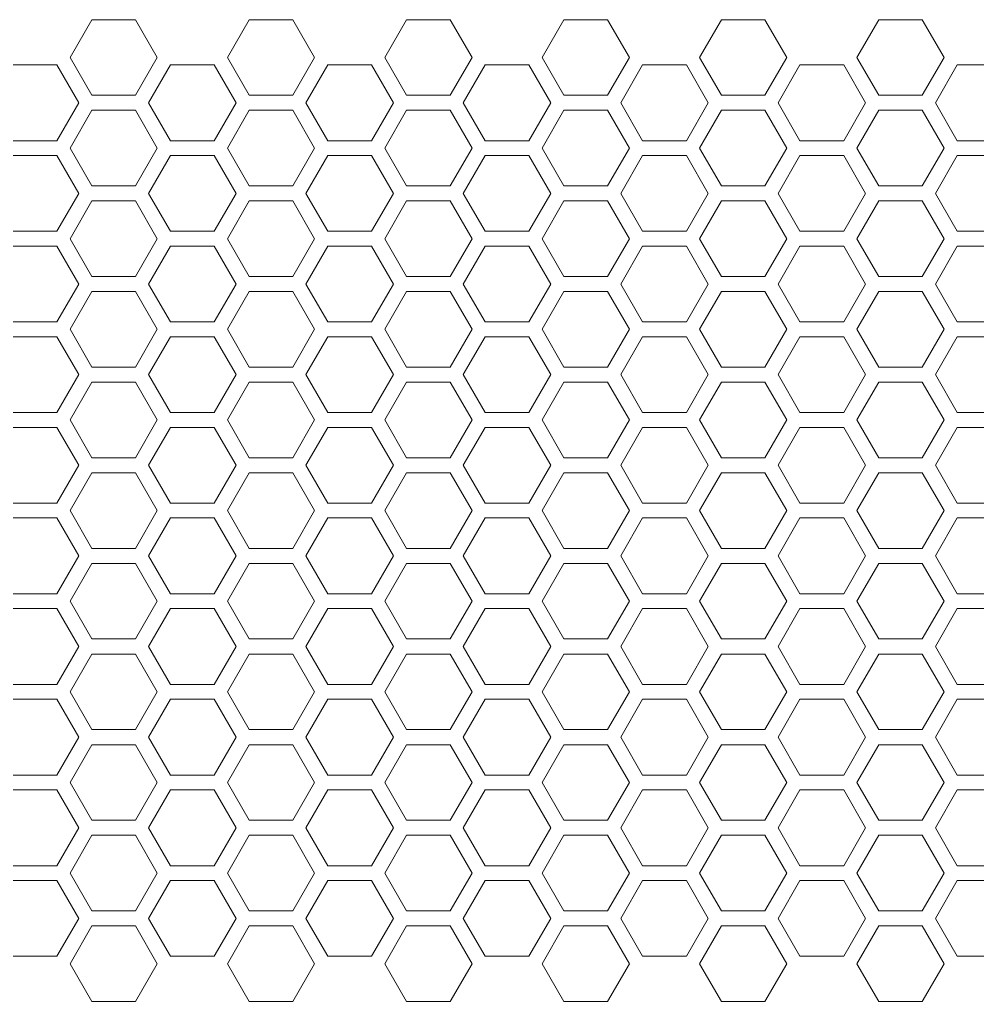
# Model space of a CAD drawing. Header units: millimetres. Extents: x 4621 to 5210, y 333 to 1535.
# Tile 17 of 26: x 4970 to 5046, y 416 to 494. Entities that reach past the tile are written whole.
import ezdxf

# ---------------------------------------------------------------- set-up
doc = ezdxf.new("R2010")
doc.units = ezdxf.units.MM
doc.header["$PDSIZE"] = -1
doc.dimstyles.new('ISO-25', dxfattribs={"dimtxt": 2.5, "dimasz": 2.5, "dimexe": 1.25, "dimexo": 0.625, "dimtad": 1, "dimtxsty": 'Standard', "dimcen": 2.5, "dimadec": 0, "dimazin": 0, "dimtfac": 1, "dimtmove": 0, "dimatfit": 3, "dimfxl": 0, "dimarcsym": 0})

# ---------------------------------------------------------------- blocks, each defined once
blk = doc.blocks.new('*D104')
at = {"color": 4, "lineweight": -2, "transparency": 16777216}
for p, q in [((4681.237, 438.002), (4681.237, 374.854)), ((5149.237, 438.002), (5149.237, 374.854)), ((4701.237, 379.854), (4883.57, 379.854)), ((5129.237, 379.854), (4946.904, 379.854))]:
    blk.add_line(p, q, dxfattribs=at)
at = {"color": 4, "transparency": 16777216}
for points in [[(4701.237, 383.188), (4701.237, 376.521), (4681.237, 379.854)], [(5129.237, 383.188), (5129.237, 376.521), (5149.237, 379.854)]]:
    blk.add_solid(points, dxfattribs=at)
at = {"layer": 'Defpoints', "color": 0, "transparency": 16777216}
for p in [(4681.237, 443.002), (5149.237, 443.002), (5149.237, 379.854)]:
    blk.add_point(p, dxfattribs=at)
at = {"color": 4, "transparency": 16777216, "insert": (4915.237, 379.854), "char_height": 20, "attachment_point": 5}
blk.add_mtext('468', dxfattribs=at)

msp = doc.modelspace()

# ---------------------------------------------------------------- linework, layer by layer
at = {"color": 0, "linetype": 'ByBlock', "lineweight": 5}
for p, q in [((4976.005, 494.202), (4974.273, 491.202)), ((4976.005, 494.202), (4974.273, 491.202)), ((4976.005, 494.202), (4974.273, 491.202)), ((4979.469, 494.202), (4976.005, 494.202)), ((4979.469, 494.202), (4976.005, 494.202)), ((4981.201, 491.202), (4979.469, 494.202)), ((4981.201, 491.202), (4979.469, 494.202)), ((4988.505, 494.202), (4986.773, 491.202)), ((4991.969, 494.202), (4988.505, 494.202)), ((4993.701, 491.202), (4991.969, 494.202)), ((5001.005, 494.202), (4999.273, 491.202)), ((5004.469, 494.202), (5001.005, 494.202)), ((5006.201, 491.202), (5004.469, 494.202)), ((5013.505, 494.202), (5011.773, 491.202)), ((5016.969, 494.202), (5013.505, 494.202)), ((5018.701, 491.202), (5016.969, 494.202)), ((5026.005, 494.202), (5024.273, 491.202)), ((5026.005, 494.202), (5024.273, 491.202)), ((5029.469, 494.202), (5026.005, 494.202)), ((5029.469, 494.202), (5026.005, 494.202)), ((5031.201, 491.202), (5029.469, 494.202)), ((5031.201, 491.202), (5029.469, 494.202)), ((5038.505, 494.202), (5036.773, 491.202)), ((5041.969, 494.202), (5038.505, 494.202)), ((5043.701, 491.202), (5041.969, 494.202)), ((4973.226, 490.614), (4969.748, 490.614)), ((4974.966, 487.602), (4973.226, 490.614)), ((4974.273, 491.202), (4976.005, 488.202)), ((4974.273, 491.202), (4976.005, 488.202)), ((4979.469, 488.202), (4981.201, 491.202)), ((4979.469, 488.202), (4981.201, 491.202)), ((4982.248, 490.614), (4980.508, 487.602)), ((4985.726, 490.614), (4982.248, 490.614)), ((4987.466, 487.602), (4985.726, 490.614)), ((4986.773, 491.202), (4988.505, 488.202)), ((4991.969, 488.202), (4993.701, 491.202)), ((4994.748, 490.614), (4993.008, 487.602)), ((4998.226, 490.614), (4994.748, 490.614)), ((4999.966, 487.602), (4998.226, 490.614)), ((4999.273, 491.202), (5001.005, 488.202)), ((5004.469, 488.202), (5006.201, 491.202)), ((5007.248, 490.614), (5005.508, 487.602)), ((5010.726, 490.614), (5007.248, 490.614)), ((5012.466, 487.602), (5010.726, 490.614)), ((5011.773, 491.202), (5013.505, 488.202)), ((5016.969, 488.202), (5018.701, 491.202)), ((5019.748, 490.614), (5018.008, 487.602)), ((5023.226, 490.614), (5019.748, 490.614)), ((5024.966, 487.602), (5023.226, 490.614)), ((5024.273, 491.202), (5026.005, 488.202)), ((5024.273, 491.202), (5026.005, 488.202)), ((5029.469, 488.202), (5031.201, 491.202)), ((5029.469, 488.202), (5031.201, 491.202)), ((5032.248, 490.614), (5030.508, 487.602)), ((5035.726, 490.614), (5032.248, 490.614)), ((5037.466, 487.602), (5035.726, 490.614)), ((5036.773, 491.202), (5038.505, 488.202)), ((5041.969, 488.202), (5043.701, 491.202)), ((5044.748, 490.614), (5043.008, 487.602)), ((5048.226, 490.614), (5044.748, 490.614)), ((4976.005, 488.202), (4979.469, 488.202)), ((4976.005, 488.202), (4979.469, 488.202)), ((4988.505, 488.202), (4991.969, 488.202)), ((5001.005, 488.202), (5004.469, 488.202)), ((5013.505, 488.202), (5016.969, 488.202)), ((5026.005, 488.202), (5029.469, 488.202)), ((5026.005, 488.202), (5029.469, 488.202)), ((5038.505, 488.202), (5041.969, 488.202)), ((4973.226, 484.589), (4974.966, 487.602)), ((4980.508, 487.602), (4982.248, 484.589)), ((4985.726, 484.589), (4987.466, 487.602)), ((4993.008, 487.602), (4994.748, 484.589)), ((4998.226, 484.589), (4999.966, 487.602)), ((5005.508, 487.602), (5007.248, 484.589)), ((5010.726, 484.589), (5012.466, 487.602)), ((5018.008, 487.602), (5019.748, 484.589)), ((5023.226, 484.589), (5024.966, 487.602)), ((5030.508, 487.602), (5032.248, 484.589)), ((5035.726, 484.589), (5037.466, 487.602)), ((5043.008, 487.602), (5044.748, 484.589)), ((4976.005, 487.002), (4974.273, 484.002)), ((4976.005, 487.002), (4974.273, 484.002)), ((4979.469, 487.002), (4976.005, 487.002)), ((4979.469, 487.002), (4976.005, 487.002)), ((4981.201, 484.002), (4979.469, 487.002)), ((4981.201, 484.002), (4979.469, 487.002)), ((4988.505, 487.002), (4986.773, 484.002)), ((4991.969, 487.002), (4988.505, 487.002)), ((4993.701, 484.002), (4991.969, 487.002)), ((5001.005, 487.002), (4999.273, 484.002)), ((5004.469, 487.002), (5001.005, 487.002)), ((5006.201, 484.002), (5004.469, 487.002)), ((5013.505, 487.002), (5011.773, 484.002)), ((5016.969, 487.002), (5013.505, 487.002)), ((5018.701, 484.002), (5016.969, 487.002)), ((5026.005, 487.002), (5024.273, 484.002)), ((5026.005, 487.002), (5024.273, 484.002)), ((5029.469, 487.002), (5026.005, 487.002)), ((5029.469, 487.002), (5026.005, 487.002)), ((5031.201, 484.002), (5029.469, 487.002)), ((5031.201, 484.002), (5029.469, 487.002)), ((5038.505, 487.002), (5036.773, 484.002)), ((5041.969, 487.002), (5038.505, 487.002)), ((5043.701, 484.002), (5041.969, 487.002)), ((4969.748, 484.589), (4973.226, 484.589)), ((4982.248, 484.589), (4985.726, 484.589)), ((4994.748, 484.589), (4998.226, 484.589)), ((5007.248, 484.589), (5010.726, 484.589)), ((5019.748, 484.589), (5023.226, 484.589)), ((5032.248, 484.589), (5035.726, 484.589)), ((5044.748, 484.589), (5048.226, 484.589)), ((4974.273, 484.002), (4976.005, 481.002)), ((4974.273, 484.002), (4976.005, 481.002)), ((4979.469, 481.002), (4981.201, 484.002)), ((4979.469, 481.002), (4981.201, 484.002)), ((4986.773, 484.002), (4988.505, 481.002)), ((4991.969, 481.002), (4993.701, 484.002)), ((4999.273, 484.002), (5001.005, 481.002)), ((5004.469, 481.002), (5006.201, 484.002)), ((5011.773, 484.002), (5013.505, 481.002)), ((5016.969, 481.002), (5018.701, 484.002)), ((5024.273, 484.002), (5026.005, 481.002)), ((5024.273, 484.002), (5026.005, 481.002)), ((5029.469, 481.002), (5031.201, 484.002)), ((5029.469, 481.002), (5031.201, 484.002)), ((5036.773, 484.002), (5038.505, 481.002)), ((5041.969, 481.002), (5043.701, 484.002)), ((4973.226, 483.414), (4969.748, 483.414)), ((4974.966, 480.402), (4973.226, 483.414)), ((4982.248, 483.414), (4980.508, 480.402)), ((4985.726, 483.414), (4982.248, 483.414)), ((4987.466, 480.402), (4985.726, 483.414)), ((4994.748, 483.414), (4993.008, 480.402)), ((4998.226, 483.414), (4994.748, 483.414)), ((4999.966, 480.402), (4998.226, 483.414)), ((5007.248, 483.414), (5005.508, 480.402)), ((5010.726, 483.414), (5007.248, 483.414)), ((5012.466, 480.402), (5010.726, 483.414)), ((5019.748, 483.414), (5018.008, 480.402)), ((5023.226, 483.414), (5019.748, 483.414)), ((5024.966, 480.402), (5023.226, 483.414)), ((5032.248, 483.414), (5030.508, 480.402)), ((5035.726, 483.414), (5032.248, 483.414)), ((5037.466, 480.402), (5035.726, 483.414)), ((5044.748, 483.414), (5043.008, 480.402)), ((5048.226, 483.414), (5044.748, 483.414)), ((4973.226, 477.389), (4974.966, 480.402)), ((4976.005, 481.002), (4979.469, 481.002)), ((4976.005, 481.002), (4979.469, 481.002)), ((4980.508, 480.402), (4982.248, 477.389)), ((4985.726, 477.389), (4987.466, 480.402)), ((4988.505, 481.002), (4991.969, 481.002)), ((4993.008, 480.402), (4994.748, 477.389)), ((4998.226, 477.389), (4999.966, 480.402)), ((5001.005, 481.002), (5004.469, 481.002)), ((5005.508, 480.402), (5007.248, 477.389)), ((5010.726, 477.389), (5012.466, 480.402)), ((5013.505, 481.002), (5016.969, 481.002)), ((5018.008, 480.402), (5019.748, 477.389)), ((5023.226, 477.389), (5024.966, 480.402)), ((5026.005, 481.002), (5029.469, 481.002)), ((5026.005, 481.002), (5029.469, 481.002)), ((5030.508, 480.402), (5032.248, 477.389)), ((5035.726, 477.389), (5037.466, 480.402)), ((5038.505, 481.002), (5041.969, 481.002)), ((5043.008, 480.402), (5044.748, 477.389)), ((4976.005, 479.802), (4974.273, 476.802)), ((4976.005, 479.802), (4974.273, 476.802)), ((4979.469, 479.802), (4976.005, 479.802)), ((4979.469, 479.802), (4976.005, 479.802)), ((4981.201, 476.802), (4979.469, 479.802)), ((4981.201, 476.802), (4979.469, 479.802)), ((4988.505, 479.802), (4986.773, 476.802)), ((4991.969, 479.802), (4988.505, 479.802)), ((4993.701, 476.802), (4991.969, 479.802)), ((5001.005, 479.802), (4999.273, 476.802)), ((5004.469, 479.802), (5001.005, 479.802)), ((5006.201, 476.802), (5004.469, 479.802)), ((5013.505, 479.802), (5011.773, 476.802)), ((5016.969, 479.802), (5013.505, 479.802)), ((5018.701, 476.802), (5016.969, 479.802)), ((5026.005, 479.802), (5024.273, 476.802)), ((5026.005, 479.802), (5024.273, 476.802)), ((5029.469, 479.802), (5026.005, 479.802)), ((5029.469, 479.802), (5026.005, 479.802)), ((5031.201, 476.802), (5029.469, 479.802)), ((5031.201, 476.802), (5029.469, 479.802)), ((5038.505, 479.802), (5036.773, 476.802)), ((5041.969, 479.802), (5038.505, 479.802)), ((5043.701, 476.802), (5041.969, 479.802)), ((4969.748, 477.389), (4973.226, 477.389)), ((4982.248, 477.389), (4985.726, 477.389)), ((4994.748, 477.389), (4998.226, 477.389)), ((5007.248, 477.389), (5010.726, 477.389)), ((5019.748, 477.389), (5023.226, 477.389)), ((5032.248, 477.389), (5035.726, 477.389)), ((5044.748, 477.389), (5048.226, 477.389)), ((4974.273, 476.802), (4976.005, 473.802)), ((4974.273, 476.802), (4976.005, 473.802)), ((4979.469, 473.802), (4981.201, 476.802)), ((4979.469, 473.802), (4981.201, 476.802)), ((4986.773, 476.802), (4988.505, 473.802)), ((4991.969, 473.802), (4993.701, 476.802)), ((4999.273, 476.802), (5001.005, 473.802)), ((5004.469, 473.802), (5006.201, 476.802)), ((5011.773, 476.802), (5013.505, 473.802)), ((5016.969, 473.802), (5018.701, 476.802)), ((5024.273, 476.802), (5026.005, 473.802)), ((5024.273, 476.802), (5026.005, 473.802)), ((5029.469, 473.802), (5031.201, 476.802)), ((5029.469, 473.802), (5031.201, 476.802)), ((5036.773, 476.802), (5038.505, 473.802)), ((5041.969, 473.802), (5043.701, 476.802)), ((4973.226, 476.214), (4969.748, 476.214)), ((4974.966, 473.202), (4973.226, 476.214)), ((4982.248, 476.214), (4980.508, 473.202)), ((4985.726, 476.214), (4982.248, 476.214)), ((4987.466, 473.202), (4985.726, 476.214)), ((4994.748, 476.214), (4993.008, 473.202)), ((4998.226, 476.214), (4994.748, 476.214)), ((4999.966, 473.202), (4998.226, 476.214)), ((5007.248, 476.214), (5005.508, 473.202)), ((5010.726, 476.214), (5007.248, 476.214)), ((5012.466, 473.202), (5010.726, 476.214)), ((5019.748, 476.214), (5018.008, 473.202)), ((5023.226, 476.214), (5019.748, 476.214)), ((5024.966, 473.202), (5023.226, 476.214)), ((5032.248, 476.214), (5030.508, 473.202)), ((5035.726, 476.214), (5032.248, 476.214)), ((5037.466, 473.202), (5035.726, 476.214)), ((5044.748, 476.214), (5043.008, 473.202)), ((5048.226, 476.214), (5044.748, 476.214)), ((4976.005, 473.802), (4979.469, 473.802)), ((4976.005, 473.802), (4979.469, 473.802)), ((4988.505, 473.802), (4991.969, 473.802)), ((5001.005, 473.802), (5004.469, 473.802)), ((5013.505, 473.802), (5016.969, 473.802)), ((5026.005, 473.802), (5029.469, 473.802)), ((5026.005, 473.802), (5029.469, 473.802)), ((5038.505, 473.802), (5041.969, 473.802)), ((4973.226, 470.189), (4974.966, 473.202)), ((4976.005, 472.602), (4974.273, 469.602)), ((4976.005, 472.602), (4974.273, 469.602)), ((4979.469, 472.602), (4976.005, 472.602)), ((4979.469, 472.602), (4976.005, 472.602)), ((4981.201, 469.602), (4979.469, 472.602)), ((4981.201, 469.602), (4979.469, 472.602)), ((4980.508, 473.202), (4982.248, 470.189)), ((4985.726, 470.189), (4987.466, 473.202)), ((4988.505, 472.602), (4986.773, 469.602)), ((4991.969, 472.602), (4988.505, 472.602)), ((4993.701, 469.602), (4991.969, 472.602)), ((4993.008, 473.202), (4994.748, 470.189)), ((4998.226, 470.189), (4999.966, 473.202)), ((5001.005, 472.602), (4999.273, 469.602)), ((5004.469, 472.602), (5001.005, 472.602)), ((5006.201, 469.602), (5004.469, 472.602)), ((5005.508, 473.202), (5007.248, 470.189)), ((5010.726, 470.189), (5012.466, 473.202)), ((5013.505, 472.602), (5011.773, 469.602)), ((5016.969, 472.602), (5013.505, 472.602)), ((5018.701, 469.602), (5016.969, 472.602)), ((5018.008, 473.202), (5019.748, 470.189)), ((5023.226, 470.189), (5024.966, 473.202)), ((5026.005, 472.602), (5024.273, 469.602)), ((5026.005, 472.602), (5024.273, 469.602)), ((5029.469, 472.602), (5026.005, 472.602)), ((5029.469, 472.602), (5026.005, 472.602)), ((5031.201, 469.602), (5029.469, 472.602)), ((5031.201, 469.602), (5029.469, 472.602)), ((5030.508, 473.202), (5032.248, 470.189)), ((5035.726, 470.189), (5037.466, 473.202)), ((5038.505, 472.602), (5036.773, 469.602)), ((5041.969, 472.602), (5038.505, 472.602)), ((5043.701, 469.602), (5041.969, 472.602)), ((5043.008, 473.202), (5044.748, 470.189)), ((4969.748, 470.189), (4973.226, 470.189)), ((4982.248, 470.189), (4985.726, 470.189)), ((4994.748, 470.189), (4998.226, 470.189)), ((5007.248, 470.189), (5010.726, 470.189)), ((5019.748, 470.189), (5023.226, 470.189)), ((5032.248, 470.189), (5035.726, 470.189)), ((5044.748, 470.189), (5048.226, 470.189)), ((4974.273, 469.602), (4976.005, 466.602)), ((4974.273, 469.602), (4976.005, 466.602)), ((4979.469, 466.602), (4981.201, 469.602)), ((4979.469, 466.602), (4981.201, 469.602)), ((4986.773, 469.602), (4988.505, 466.602)), ((4991.969, 466.602), (4993.701, 469.602)), ((4999.273, 469.602), (5001.005, 466.602)), ((5004.469, 466.602), (5006.201, 469.602)), ((5011.773, 469.602), (5013.505, 466.602)), ((5016.969, 466.602), (5018.701, 469.602)), ((5024.273, 469.602), (5026.005, 466.602)), ((5024.273, 469.602), (5026.005, 466.602)), ((5029.469, 466.602), (5031.201, 469.602)), ((5029.469, 466.602), (5031.201, 469.602)), ((5036.773, 469.602), (5038.505, 466.602)), ((5041.969, 466.602), (5043.701, 469.602)), ((4973.226, 469.014), (4969.748, 469.014)), ((4974.966, 466.002), (4973.226, 469.014)), ((4982.248, 469.014), (4980.508, 466.002)), ((4985.726, 469.014), (4982.248, 469.014)), ((4987.466, 466.002), (4985.726, 469.014)), ((4994.748, 469.014), (4993.008, 466.002)), ((4998.226, 469.014), (4994.748, 469.014)), ((4999.966, 466.002), (4998.226, 469.014)), ((5007.248, 469.014), (5005.508, 466.002)), ((5010.726, 469.014), (5007.248, 469.014)), ((5012.466, 466.002), (5010.726, 469.014)), ((5019.748, 469.014), (5018.008, 466.002)), ((5023.226, 469.014), (5019.748, 469.014)), ((5024.966, 466.002), (5023.226, 469.014)), ((5032.248, 469.014), (5030.508, 466.002)), ((5035.726, 469.014), (5032.248, 469.014)), ((5037.466, 466.002), (5035.726, 469.014)), ((5044.748, 469.014), (5043.008, 466.002)), ((5048.226, 469.014), (5044.748, 469.014)), ((4976.005, 466.602), (4979.469, 466.602)), ((4976.005, 466.602), (4979.469, 466.602)), ((4988.505, 466.602), (4991.969, 466.602)), ((5001.005, 466.602), (5004.469, 466.602)), ((5013.505, 466.602), (5016.969, 466.602)), ((5026.005, 466.602), (5029.469, 466.602)), ((5026.005, 466.602), (5029.469, 466.602)), ((5038.505, 466.602), (5041.969, 466.602)), ((4973.226, 462.989), (4974.966, 466.002)), ((4980.508, 466.002), (4982.248, 462.989)), ((4985.726, 462.989), (4987.466, 466.002)), ((4993.008, 466.002), (4994.748, 462.989)), ((4998.226, 462.989), (4999.966, 466.002)), ((5005.508, 466.002), (5007.248, 462.989)), ((5010.726, 462.989), (5012.466, 466.002)), ((5018.008, 466.002), (5019.748, 462.989)), ((5023.226, 462.989), (5024.966, 466.002)), ((5030.508, 466.002), (5032.248, 462.989)), ((5035.726, 462.989), (5037.466, 466.002)), ((5043.008, 466.002), (5044.748, 462.989)), ((4976.005, 465.402), (4974.273, 462.402)), ((4976.005, 465.402), (4974.273, 462.402)), ((4979.469, 465.402), (4976.005, 465.402)), ((4979.469, 465.402), (4976.005, 465.402)), ((4981.201, 462.402), (4979.469, 465.402)), ((4981.201, 462.402), (4979.469, 465.402)), ((4988.505, 465.402), (4986.773, 462.402)), ((4991.969, 465.402), (4988.505, 465.402)), ((4993.701, 462.402), (4991.969, 465.402)), ((5001.005, 465.402), (4999.273, 462.402)), ((5004.469, 465.402), (5001.005, 465.402)), ((5006.201, 462.402), (5004.469, 465.402)), ((5013.505, 465.402), (5011.773, 462.402)), ((5016.969, 465.402), (5013.505, 465.402)), ((5018.701, 462.402), (5016.969, 465.402)), ((5026.005, 465.402), (5024.273, 462.402)), ((5026.005, 465.402), (5024.273, 462.402)), ((5029.469, 465.402), (5026.005, 465.402)), ((5029.469, 465.402), (5026.005, 465.402)), ((5031.201, 462.402), (5029.469, 465.402)), ((5031.201, 462.402), (5029.469, 465.402)), ((5038.505, 465.402), (5036.773, 462.402)), ((5041.969, 465.402), (5038.505, 465.402)), ((5043.701, 462.402), (5041.969, 465.402)), ((4969.748, 462.989), (4973.226, 462.989)), ((4974.273, 462.402), (4976.005, 459.402)), ((4974.273, 462.402), (4976.005, 459.402)), ((4979.469, 459.402), (4981.201, 462.402)), ((4979.469, 459.402), (4981.201, 462.402)), ((4982.248, 462.989), (4985.726, 462.989)), ((4986.773, 462.402), (4988.505, 459.402)), ((4991.969, 459.402), (4993.701, 462.402)), ((4994.748, 462.989), (4998.226, 462.989)), ((4999.273, 462.402), (5001.005, 459.402)), ((5004.469, 459.402), (5006.201, 462.402)), ((5007.248, 462.989), (5010.726, 462.989)), ((5011.773, 462.402), (5013.505, 459.402)), ((5016.969, 459.402), (5018.701, 462.402)), ((5019.748, 462.989), (5023.226, 462.989)), ((5024.273, 462.402), (5026.005, 459.402)), ((5024.273, 462.402), (5026.005, 459.402)), ((5029.469, 459.402), (5031.201, 462.402)), ((5029.469, 459.402), (5031.201, 462.402)), ((5032.248, 462.989), (5035.726, 462.989)), ((5036.773, 462.402), (5038.505, 459.402)), ((5041.969, 459.402), (5043.701, 462.402)), ((5044.748, 462.989), (5048.226, 462.989)), ((4973.226, 461.814), (4969.748, 461.814)), ((4974.966, 458.802), (4973.226, 461.814)), ((4982.248, 461.814), (4980.508, 458.802)), ((4985.726, 461.814), (4982.248, 461.814)), ((4987.466, 458.802), (4985.726, 461.814)), ((4994.748, 461.814), (4993.008, 458.802)), ((4998.226, 461.814), (4994.748, 461.814)), ((4999.966, 458.802), (4998.226, 461.814)), ((5007.248, 461.814), (5005.508, 458.802)), ((5010.726, 461.814), (5007.248, 461.814)), ((5012.466, 458.802), (5010.726, 461.814)), ((5019.748, 461.814), (5018.008, 458.802)), ((5023.226, 461.814), (5019.748, 461.814)), ((5024.966, 458.802), (5023.226, 461.814)), ((5032.248, 461.814), (5030.508, 458.802)), ((5035.726, 461.814), (5032.248, 461.814)), ((5037.466, 458.802), (5035.726, 461.814)), ((5044.748, 461.814), (5043.008, 458.802)), ((5048.226, 461.814), (5044.748, 461.814)), ((4976.005, 459.402), (4979.469, 459.402)), ((4976.005, 459.402), (4979.469, 459.402)), ((4988.505, 459.402), (4991.969, 459.402)), ((5001.005, 459.402), (5004.469, 459.402)), ((5013.505, 459.402), (5016.969, 459.402)), ((5026.005, 459.402), (5029.469, 459.402)), ((5026.005, 459.402), (5029.469, 459.402)), ((5038.505, 459.402), (5041.969, 459.402)), ((4973.226, 455.789), (4974.966, 458.802)), ((4980.508, 458.802), (4982.248, 455.789)), ((4985.726, 455.789), (4987.466, 458.802)), ((4993.008, 458.802), (4994.748, 455.789)), ((4998.226, 455.789), (4999.966, 458.802)), ((5005.508, 458.802), (5007.248, 455.789)), ((5010.726, 455.789), (5012.466, 458.802)), ((5018.008, 458.802), (5019.748, 455.789)), ((5023.226, 455.789), (5024.966, 458.802)), ((5030.508, 458.802), (5032.248, 455.789)), ((5035.726, 455.789), (5037.466, 458.802)), ((5043.008, 458.802), (5044.748, 455.789)), ((4976.005, 458.202), (4974.273, 455.202)), ((4976.005, 458.202), (4974.273, 455.202)), ((4979.469, 458.202), (4976.005, 458.202)), ((4979.469, 458.202), (4976.005, 458.202)), ((4981.201, 455.202), (4979.469, 458.202)), ((4981.201, 455.202), (4979.469, 458.202)), ((4988.505, 458.202), (4986.773, 455.202)), ((4991.969, 458.202), (4988.505, 458.202)), ((4993.701, 455.202), (4991.969, 458.202)), ((5001.005, 458.202), (4999.273, 455.202)), ((5004.469, 458.202), (5001.005, 458.202)), ((5006.201, 455.202), (5004.469, 458.202)), ((5013.505, 458.202), (5011.773, 455.202)), ((5016.969, 458.202), (5013.505, 458.202)), ((5018.701, 455.202), (5016.969, 458.202)), ((5026.005, 458.202), (5024.273, 455.202)), ((5026.005, 458.202), (5024.273, 455.202)), ((5029.469, 458.202), (5026.005, 458.202)), ((5029.469, 458.202), (5026.005, 458.202)), ((5031.201, 455.202), (5029.469, 458.202)), ((5031.201, 455.202), (5029.469, 458.202)), ((5038.505, 458.202), (5036.773, 455.202)), ((5041.969, 458.202), (5038.505, 458.202)), ((5043.701, 455.202), (5041.969, 458.202)), ((4969.748, 455.789), (4973.226, 455.789)), ((4982.248, 455.789), (4985.726, 455.789)), ((4994.748, 455.789), (4998.226, 455.789)), ((5007.248, 455.789), (5010.726, 455.789)), ((5019.748, 455.789), (5023.226, 455.789)), ((5032.248, 455.789), (5035.726, 455.789)), ((5044.748, 455.789), (5048.226, 455.789)), ((4973.226, 454.614), (4969.748, 454.614)), ((4974.966, 451.602), (4973.226, 454.614)), ((4974.273, 455.202), (4976.005, 452.202)), ((4974.273, 455.202), (4976.005, 452.202)), ((4979.469, 452.202), (4981.201, 455.202)), ((4979.469, 452.202), (4981.201, 455.202)), ((4982.248, 454.614), (4980.508, 451.602)), ((4985.726, 454.614), (4982.248, 454.614)), ((4987.466, 451.602), (4985.726, 454.614)), ((4986.773, 455.202), (4988.505, 452.202)), ((4991.969, 452.202), (4993.701, 455.202)), ((4994.748, 454.614), (4993.008, 451.602)), ((4998.226, 454.614), (4994.748, 454.614)), ((4999.966, 451.602), (4998.226, 454.614)), ((4999.273, 455.202), (5001.005, 452.202)), ((5004.469, 452.202), (5006.201, 455.202)), ((5007.248, 454.614), (5005.508, 451.602)), ((5010.726, 454.614), (5007.248, 454.614)), ((5012.466, 451.602), (5010.726, 454.614)), ((5011.773, 455.202), (5013.505, 452.202)), ((5016.969, 452.202), (5018.701, 455.202)), ((5019.748, 454.614), (5018.008, 451.602)), ((5023.226, 454.614), (5019.748, 454.614)), ((5024.966, 451.602), (5023.226, 454.614)), ((5024.273, 455.202), (5026.005, 452.202)), ((5024.273, 455.202), (5026.005, 452.202)), ((5029.469, 452.202), (5031.201, 455.202)), ((5029.469, 452.202), (5031.201, 455.202)), ((5032.248, 454.614), (5030.508, 451.602)), ((5035.726, 454.614), (5032.248, 454.614)), ((5037.466, 451.602), (5035.726, 454.614)), ((5036.773, 455.202), (5038.505, 452.202)), ((5041.969, 452.202), (5043.701, 455.202)), ((5044.748, 454.614), (5043.008, 451.602)), ((5048.226, 454.614), (5044.748, 454.614)), ((4976.005, 452.202), (4979.469, 452.202)), ((4976.005, 452.202), (4979.469, 452.202)), ((4988.505, 452.202), (4991.969, 452.202)), ((5001.005, 452.202), (5004.469, 452.202)), ((5013.505, 452.202), (5016.969, 452.202)), ((5026.005, 452.202), (5029.469, 452.202)), ((5026.005, 452.202), (5029.469, 452.202)), ((5038.505, 452.202), (5041.969, 452.202)), ((4973.226, 448.589), (4974.966, 451.602)), ((4980.508, 451.602), (4982.248, 448.589)), ((4985.726, 448.589), (4987.466, 451.602)), ((4993.008, 451.602), (4994.748, 448.589)), ((4998.226, 448.589), (4999.966, 451.602)), ((5005.508, 451.602), (5007.248, 448.589)), ((5010.726, 448.589), (5012.466, 451.602)), ((5018.008, 451.602), (5019.748, 448.589)), ((5023.226, 448.589), (5024.966, 451.602)), ((5030.508, 451.602), (5032.248, 448.589)), ((5035.726, 448.589), (5037.466, 451.602)), ((5043.008, 451.602), (5044.748, 448.589)), ((4976.005, 451.002), (4974.273, 448.002)), ((4976.005, 451.002), (4974.273, 448.002)), ((4979.469, 451.002), (4976.005, 451.002)), ((4979.469, 451.002), (4976.005, 451.002)), ((4981.201, 448.002), (4979.469, 451.002)), ((4981.201, 448.002), (4979.469, 451.002)), ((4988.505, 451.002), (4986.773, 448.002)), ((4991.969, 451.002), (4988.505, 451.002)), ((4993.701, 448.002), (4991.969, 451.002)), ((5001.005, 451.002), (4999.273, 448.002)), ((5004.469, 451.002), (5001.005, 451.002)), ((5006.201, 448.002), (5004.469, 451.002)), ((5013.505, 451.002), (5011.773, 448.002)), ((5016.969, 451.002), (5013.505, 451.002)), ((5018.701, 448.002), (5016.969, 451.002)), ((5026.005, 451.002), (5024.273, 448.002)), ((5026.005, 451.002), (5024.273, 448.002)), ((5029.469, 451.002), (5026.005, 451.002)), ((5029.469, 451.002), (5026.005, 451.002)), ((5031.201, 448.002), (5029.469, 451.002)), ((5031.201, 448.002), (5029.469, 451.002)), ((5038.505, 451.002), (5036.773, 448.002)), ((5041.969, 451.002), (5038.505, 451.002)), ((5043.701, 448.002), (5041.969, 451.002)), ((4969.748, 448.589), (4973.226, 448.589)), ((4982.248, 448.589), (4985.726, 448.589)), ((4994.748, 448.589), (4998.226, 448.589)), ((5007.248, 448.589), (5010.726, 448.589)), ((5019.748, 448.589), (5023.226, 448.589)), ((5032.248, 448.589), (5035.726, 448.589)), ((5044.748, 448.589), (5048.226, 448.589)), ((4974.273, 448.002), (4976.005, 445.002)), ((4974.273, 448.002), (4976.005, 445.002)), ((4979.469, 445.002), (4981.201, 448.002)), ((4979.469, 445.002), (4981.201, 448.002)), ((4986.773, 448.002), (4988.505, 445.002)), ((4991.969, 445.002), (4993.701, 448.002)), ((4999.273, 448.002), (5001.005, 445.002)), ((5004.469, 445.002), (5006.201, 448.002)), ((5011.773, 448.002), (5013.505, 445.002)), ((5016.969, 445.002), (5018.701, 448.002)), ((5024.273, 448.002), (5026.005, 445.002)), ((5024.273, 448.002), (5026.005, 445.002)), ((5029.469, 445.002), (5031.201, 448.002)), ((5029.469, 445.002), (5031.201, 448.002)), ((5036.773, 448.002), (5038.505, 445.002)), ((5041.969, 445.002), (5043.701, 448.002)), ((4973.226, 447.414), (4969.748, 447.414)), ((4974.966, 444.402), (4973.226, 447.414)), ((4982.248, 447.414), (4980.508, 444.402)), ((4985.726, 447.414), (4982.248, 447.414)), ((4987.466, 444.402), (4985.726, 447.414)), ((4994.748, 447.414), (4993.008, 444.402)), ((4998.226, 447.414), (4994.748, 447.414)), ((4999.966, 444.402), (4998.226, 447.414)), ((5007.248, 447.414), (5005.508, 444.402)), ((5010.726, 447.414), (5007.248, 447.414)), ((5012.466, 444.402), (5010.726, 447.414)), ((5019.748, 447.414), (5018.008, 444.402)), ((5023.226, 447.414), (5019.748, 447.414)), ((5024.966, 444.402), (5023.226, 447.414)), ((5032.248, 447.414), (5030.508, 444.402)), ((5035.726, 447.414), (5032.248, 447.414)), ((5037.466, 444.402), (5035.726, 447.414)), ((5044.748, 447.414), (5043.008, 444.402)), ((5048.226, 447.414), (5044.748, 447.414)), ((4973.226, 441.389), (4974.966, 444.402)), ((4976.005, 445.002), (4979.469, 445.002)), ((4976.005, 445.002), (4979.469, 445.002)), ((4980.508, 444.402), (4982.248, 441.389)), ((4985.726, 441.389), (4987.466, 444.402)), ((4988.505, 445.002), (4991.969, 445.002)), ((4993.008, 444.402), (4994.748, 441.389)), ((4998.226, 441.389), (4999.966, 444.402)), ((5001.005, 445.002), (5004.469, 445.002)), ((5005.508, 444.402), (5007.248, 441.389)), ((5010.726, 441.389), (5012.466, 444.402)), ((5013.505, 445.002), (5016.969, 445.002)), ((5018.008, 444.402), (5019.748, 441.389)), ((5023.226, 441.389), (5024.966, 444.402)), ((5026.005, 445.002), (5029.469, 445.002)), ((5026.005, 445.002), (5029.469, 445.002)), ((5030.508, 444.402), (5032.248, 441.389)), ((5035.726, 441.389), (5037.466, 444.402)), ((5038.505, 445.002), (5041.969, 445.002)), ((5043.008, 444.402), (5044.748, 441.389)), ((4976.005, 443.802), (4974.273, 440.802)), ((4976.005, 443.802), (4974.273, 440.802)), ((4979.469, 443.802), (4976.005, 443.802)), ((4979.469, 443.802), (4976.005, 443.802)), ((4981.201, 440.802), (4979.469, 443.802)), ((4981.201, 440.802), (4979.469, 443.802)), ((4988.505, 443.802), (4986.773, 440.802)), ((4991.969, 443.802), (4988.505, 443.802)), ((4993.701, 440.802), (4991.969, 443.802)), ((5001.005, 443.802), (4999.273, 440.802)), ((5004.469, 443.802), (5001.005, 443.802)), ((5006.201, 440.802), (5004.469, 443.802)), ((5013.505, 443.802), (5011.773, 440.802)), ((5016.969, 443.802), (5013.505, 443.802)), ((5018.701, 440.802), (5016.969, 443.802)), ((5026.005, 443.802), (5024.273, 440.802)), ((5026.005, 443.802), (5024.273, 440.802)), ((5029.469, 443.802), (5026.005, 443.802)), ((5029.469, 443.802), (5026.005, 443.802)), ((5031.201, 440.802), (5029.469, 443.802)), ((5031.201, 440.802), (5029.469, 443.802)), ((5038.505, 443.802), (5036.773, 440.802)), ((5041.969, 443.802), (5038.505, 443.802)), ((5043.701, 440.802), (5041.969, 443.802)), ((4969.748, 441.389), (4973.226, 441.389)), ((4982.248, 441.389), (4985.726, 441.389)), ((4994.748, 441.389), (4998.226, 441.389)), ((5007.248, 441.389), (5010.726, 441.389)), ((5019.748, 441.389), (5023.226, 441.389)), ((5032.248, 441.389), (5035.726, 441.389)), ((5044.748, 441.389), (5048.226, 441.389)), ((4974.273, 440.802), (4976.005, 437.802)), ((4974.273, 440.802), (4976.005, 437.802)), ((4979.469, 437.802), (4981.201, 440.802)), ((4979.469, 437.802), (4981.201, 440.802)), ((4986.773, 440.802), (4988.505, 437.802)), ((4991.969, 437.802), (4993.701, 440.802)), ((4999.273, 440.802), (5001.005, 437.802)), ((5004.469, 437.802), (5006.201, 440.802)), ((5011.773, 440.802), (5013.505, 437.802)), ((5016.969, 437.802), (5018.701, 440.802)), ((5024.273, 440.802), (5026.005, 437.802)), ((5024.273, 440.802), (5026.005, 437.802)), ((5029.469, 437.802), (5031.201, 440.802)), ((5029.469, 437.802), (5031.201, 440.802)), ((5036.773, 440.802), (5038.505, 437.802)), ((5041.969, 437.802), (5043.701, 440.802)), ((4973.226, 440.214), (4969.748, 440.214)), ((4974.966, 437.202), (4973.226, 440.214)), ((4982.248, 440.214), (4980.508, 437.202)), ((4985.726, 440.214), (4982.248, 440.214)), ((4987.466, 437.202), (4985.726, 440.214)), ((4994.748, 440.214), (4993.008, 437.202)), ((4998.226, 440.214), (4994.748, 440.214)), ((4999.966, 437.202), (4998.226, 440.214)), ((5007.248, 440.214), (5005.508, 437.202)), ((5010.726, 440.214), (5007.248, 440.214)), ((5012.466, 437.202), (5010.726, 440.214)), ((5019.748, 440.214), (5018.008, 437.202)), ((5023.226, 440.214), (5019.748, 440.214)), ((5024.966, 437.202), (5023.226, 440.214)), ((5032.248, 440.214), (5030.508, 437.202)), ((5035.726, 440.214), (5032.248, 440.214)), ((5037.466, 437.202), (5035.726, 440.214)), ((5044.748, 440.214), (5043.008, 437.202)), ((5048.226, 440.214), (5044.748, 440.214)), ((4976.005, 437.802), (4979.469, 437.802)), ((4976.005, 437.802), (4979.469, 437.802)), ((4988.505, 437.802), (4991.969, 437.802)), ((5001.005, 437.802), (5004.469, 437.802)), ((5013.505, 437.802), (5016.969, 437.802)), ((5026.005, 437.802), (5029.469, 437.802)), ((5026.005, 437.802), (5029.469, 437.802)), ((5038.505, 437.802), (5041.969, 437.802)), ((4973.226, 434.189), (4974.966, 437.202)), ((4976.005, 436.602), (4974.273, 433.602)), ((4976.005, 436.602), (4974.273, 433.602)), ((4979.469, 436.602), (4976.005, 436.602)), ((4979.469, 436.602), (4976.005, 436.602)), ((4981.201, 433.602), (4979.469, 436.602)), ((4981.201, 433.602), (4979.469, 436.602)), ((4980.508, 437.202), (4982.248, 434.189)), ((4985.726, 434.189), (4987.466, 437.202)), ((4988.505, 436.602), (4986.773, 433.602)), ((4991.969, 436.602), (4988.505, 436.602)), ((4993.701, 433.602), (4991.969, 436.602)), ((4993.008, 437.202), (4994.748, 434.189)), ((4998.226, 434.189), (4999.966, 437.202)), ((5001.005, 436.602), (4999.273, 433.602)), ((5004.469, 436.602), (5001.005, 436.602)), ((5006.201, 433.602), (5004.469, 436.602)), ((5005.508, 437.202), (5007.248, 434.189)), ((5010.726, 434.189), (5012.466, 437.202)), ((5013.505, 436.602), (5011.773, 433.602)), ((5016.969, 436.602), (5013.505, 436.602)), ((5018.701, 433.602), (5016.969, 436.602)), ((5018.008, 437.202), (5019.748, 434.189)), ((5023.226, 434.189), (5024.966, 437.202)), ((5026.005, 436.602), (5024.273, 433.602)), ((5026.005, 436.602), (5024.273, 433.602)), ((5029.469, 436.602), (5026.005, 436.602)), ((5029.469, 436.602), (5026.005, 436.602)), ((5031.201, 433.602), (5029.469, 436.602)), ((5031.201, 433.602), (5029.469, 436.602)), ((5030.508, 437.202), (5032.248, 434.189)), ((5035.726, 434.189), (5037.466, 437.202)), ((5038.505, 436.602), (5036.773, 433.602)), ((5041.969, 436.602), (5038.505, 436.602)), ((5043.701, 433.602), (5041.969, 436.602)), ((5043.008, 437.202), (5044.748, 434.189)), ((4969.748, 434.189), (4973.226, 434.189)), ((4982.248, 434.189), (4985.726, 434.189)), ((4994.748, 434.189), (4998.226, 434.189)), ((5007.248, 434.189), (5010.726, 434.189)), ((5019.748, 434.189), (5023.226, 434.189)), ((5032.248, 434.189), (5035.726, 434.189)), ((5044.748, 434.189), (5048.226, 434.189)), ((4974.273, 433.602), (4976.005, 430.602)), ((4974.273, 433.602), (4976.005, 430.602)), ((4979.469, 430.602), (4981.201, 433.602)), ((4979.469, 430.602), (4981.201, 433.602)), ((4986.773, 433.602), (4988.505, 430.602)), ((4991.969, 430.602), (4993.701, 433.602)), ((4999.273, 433.602), (5001.005, 430.602)), ((5004.469, 430.602), (5006.201, 433.602)), ((5011.773, 433.602), (5013.505, 430.602)), ((5016.969, 430.602), (5018.701, 433.602)), ((5024.273, 433.602), (5026.005, 430.602)), ((5024.273, 433.602), (5026.005, 430.602)), ((5029.469, 430.602), (5031.201, 433.602)), ((5029.469, 430.602), (5031.201, 433.602)), ((5036.773, 433.602), (5038.505, 430.602)), ((5041.969, 430.602), (5043.701, 433.602)), ((4973.226, 433.014), (4969.748, 433.014)), ((4974.966, 430.002), (4973.226, 433.014)), ((4982.248, 433.014), (4980.508, 430.002)), ((4985.726, 433.014), (4982.248, 433.014)), ((4987.466, 430.002), (4985.726, 433.014)), ((4994.748, 433.014), (4993.008, 430.002)), ((4998.226, 433.014), (4994.748, 433.014)), ((4999.966, 430.002), (4998.226, 433.014)), ((5007.248, 433.014), (5005.508, 430.002)), ((5010.726, 433.014), (5007.248, 433.014)), ((5012.466, 430.002), (5010.726, 433.014)), ((5019.748, 433.014), (5018.008, 430.002)), ((5023.226, 433.014), (5019.748, 433.014)), ((5024.966, 430.002), (5023.226, 433.014)), ((5032.248, 433.014), (5030.508, 430.002)), ((5035.726, 433.014), (5032.248, 433.014)), ((5037.466, 430.002), (5035.726, 433.014)), ((5044.748, 433.014), (5043.008, 430.002)), ((5048.226, 433.014), (5044.748, 433.014)), ((4976.005, 430.602), (4979.469, 430.602)), ((4976.005, 430.602), (4979.469, 430.602)), ((4988.505, 430.602), (4991.969, 430.602)), ((5001.005, 430.602), (5004.469, 430.602)), ((5013.505, 430.602), (5016.969, 430.602)), ((5026.005, 430.602), (5029.469, 430.602)), ((5026.005, 430.602), (5029.469, 430.602)), ((5038.505, 430.602), (5041.969, 430.602)), ((4973.226, 426.989), (4974.966, 430.002)), ((4980.508, 430.002), (4982.248, 426.989)), ((4985.726, 426.989), (4987.466, 430.002)), ((4993.008, 430.002), (4994.748, 426.989)), ((4998.226, 426.989), (4999.966, 430.002)), ((5005.508, 430.002), (5007.248, 426.989)), ((5010.726, 426.989), (5012.466, 430.002)), ((5018.008, 430.002), (5019.748, 426.989)), ((5023.226, 426.989), (5024.966, 430.002)), ((5030.508, 430.002), (5032.248, 426.989)), ((5035.726, 426.989), (5037.466, 430.002)), ((5043.008, 430.002), (5044.748, 426.989)), ((4976.005, 429.402), (4974.273, 426.402)), ((4976.005, 429.402), (4974.273, 426.402)), ((4979.469, 429.402), (4976.005, 429.402)), ((4979.469, 429.402), (4976.005, 429.402)), ((4981.201, 426.402), (4979.469, 429.402)), ((4981.201, 426.402), (4979.469, 429.402)), ((4988.505, 429.402), (4986.773, 426.402)), ((4991.969, 429.402), (4988.505, 429.402)), ((4993.701, 426.402), (4991.969, 429.402)), ((5001.005, 429.402), (4999.273, 426.402)), ((5004.469, 429.402), (5001.005, 429.402)), ((5006.201, 426.402), (5004.469, 429.402)), ((5013.505, 429.402), (5011.773, 426.402)), ((5016.969, 429.402), (5013.505, 429.402)), ((5018.701, 426.402), (5016.969, 429.402)), ((5026.005, 429.402), (5024.273, 426.402)), ((5026.005, 429.402), (5024.273, 426.402)), ((5029.469, 429.402), (5026.005, 429.402)), ((5029.469, 429.402), (5026.005, 429.402)), ((5031.201, 426.402), (5029.469, 429.402)), ((5031.201, 426.402), (5029.469, 429.402)), ((5038.505, 429.402), (5036.773, 426.402)), ((5041.969, 429.402), (5038.505, 429.402)), ((5043.701, 426.402), (5041.969, 429.402)), ((4969.748, 426.989), (4973.226, 426.989)), ((4974.273, 426.402), (4976.005, 423.402)), ((4974.273, 426.402), (4976.005, 423.402)), ((4979.469, 423.402), (4981.201, 426.402)), ((4979.469, 423.402), (4981.201, 426.402)), ((4982.248, 426.989), (4985.726, 426.989)), ((4986.773, 426.402), (4988.505, 423.402)), ((4991.969, 423.402), (4993.701, 426.402)), ((4994.748, 426.989), (4998.226, 426.989)), ((4999.273, 426.402), (5001.005, 423.402)), ((5004.469, 423.402), (5006.201, 426.402)), ((5007.248, 426.989), (5010.726, 426.989)), ((5011.773, 426.402), (5013.505, 423.402)), ((5016.969, 423.402), (5018.701, 426.402)), ((5019.748, 426.989), (5023.226, 426.989)), ((5024.273, 426.402), (5026.005, 423.402)), ((5024.273, 426.402), (5026.005, 423.402)), ((5029.469, 423.402), (5031.201, 426.402)), ((5029.469, 423.402), (5031.201, 426.402)), ((5032.248, 426.989), (5035.726, 426.989)), ((5036.773, 426.402), (5038.505, 423.402)), ((5041.969, 423.402), (5043.701, 426.402)), ((5044.748, 426.989), (5048.226, 426.989)), ((4973.226, 425.814), (4969.748, 425.814)), ((4974.966, 422.802), (4973.226, 425.814)), ((4982.248, 425.814), (4980.508, 422.802)), ((4985.726, 425.814), (4982.248, 425.814)), ((4987.466, 422.802), (4985.726, 425.814)), ((4994.748, 425.814), (4993.008, 422.802)), ((4998.226, 425.814), (4994.748, 425.814)), ((4999.966, 422.802), (4998.226, 425.814)), ((5007.248, 425.814), (5005.508, 422.802)), ((5010.726, 425.814), (5007.248, 425.814)), ((5012.466, 422.802), (5010.726, 425.814)), ((5019.748, 425.814), (5018.008, 422.802)), ((5023.226, 425.814), (5019.748, 425.814)), ((5024.966, 422.802), (5023.226, 425.814)), ((5032.248, 425.814), (5030.508, 422.802)), ((5035.726, 425.814), (5032.248, 425.814)), ((5037.466, 422.802), (5035.726, 425.814)), ((5044.748, 425.814), (5043.008, 422.802)), ((5048.226, 425.814), (5044.748, 425.814)), ((4976.005, 423.402), (4979.469, 423.402)), ((4976.005, 423.402), (4979.469, 423.402)), ((4988.505, 423.402), (4991.969, 423.402)), ((5001.005, 423.402), (5004.469, 423.402)), ((5013.505, 423.402), (5016.969, 423.402)), ((5026.005, 423.402), (5029.469, 423.402)), ((5026.005, 423.402), (5029.469, 423.402)), ((5038.505, 423.402), (5041.969, 423.402)), ((4973.226, 419.789), (4974.966, 422.802)), ((4980.508, 422.802), (4982.248, 419.789)), ((4985.726, 419.789), (4987.466, 422.802)), ((4993.008, 422.802), (4994.748, 419.789)), ((4998.226, 419.789), (4999.966, 422.802)), ((5005.508, 422.802), (5007.248, 419.789)), ((5010.726, 419.789), (5012.466, 422.802)), ((5018.008, 422.802), (5019.748, 419.789)), ((5023.226, 419.789), (5024.966, 422.802)), ((5030.508, 422.802), (5032.248, 419.789)), ((5035.726, 419.789), (5037.466, 422.802)), ((5043.008, 422.802), (5044.748, 419.789)), ((4976.005, 422.202), (4974.273, 419.202)), ((4976.005, 422.202), (4974.273, 419.202)), ((4979.469, 422.202), (4976.005, 422.202)), ((4979.469, 422.202), (4976.005, 422.202)), ((4981.201, 419.202), (4979.469, 422.202)), ((4981.201, 419.202), (4979.469, 422.202)), ((4988.505, 422.202), (4986.773, 419.202)), ((4991.969, 422.202), (4988.505, 422.202)), ((4993.701, 419.202), (4991.969, 422.202)), ((5001.005, 422.202), (4999.273, 419.202)), ((5004.469, 422.202), (5001.005, 422.202)), ((5006.201, 419.202), (5004.469, 422.202)), ((5013.505, 422.202), (5011.773, 419.202)), ((5016.969, 422.202), (5013.505, 422.202)), ((5018.701, 419.202), (5016.969, 422.202)), ((5026.005, 422.202), (5024.273, 419.202)), ((5026.005, 422.202), (5024.273, 419.202)), ((5029.469, 422.202), (5026.005, 422.202)), ((5029.469, 422.202), (5026.005, 422.202)), ((5031.201, 419.202), (5029.469, 422.202)), ((5031.201, 419.202), (5029.469, 422.202)), ((5038.505, 422.202), (5036.773, 419.202)), ((5041.969, 422.202), (5038.505, 422.202)), ((5043.701, 419.202), (5041.969, 422.202)), ((4969.748, 419.789), (4973.226, 419.789)), ((4982.248, 419.789), (4985.726, 419.789)), ((4994.748, 419.789), (4998.226, 419.789)), ((5007.248, 419.789), (5010.726, 419.789)), ((5019.748, 419.789), (5023.226, 419.789)), ((5032.248, 419.789), (5035.726, 419.789)), ((5044.748, 419.789), (5048.226, 419.789)), ((4974.273, 419.202), (4976.005, 416.202)), ((4974.273, 419.202), (4976.005, 416.202)), ((4979.469, 416.202), (4981.201, 419.202)), ((4979.469, 416.202), (4981.201, 419.202)), ((4986.773, 419.202), (4988.505, 416.202)), ((4991.969, 416.202), (4993.701, 419.202)), ((4999.273, 419.202), (5001.005, 416.202)), ((5004.469, 416.202), (5006.201, 419.202)), ((5011.773, 419.202), (5013.505, 416.202)), ((5016.969, 416.202), (5018.701, 419.202)), ((5024.273, 419.202), (5026.005, 416.202)), ((5024.273, 419.202), (5026.005, 416.202)), ((5029.469, 416.202), (5031.201, 419.202)), ((5029.469, 416.202), (5031.201, 419.202)), ((5036.773, 419.202), (5038.505, 416.202)), ((5041.969, 416.202), (5043.701, 419.202)), ((4976.005, 416.202), (4979.469, 416.202)), ((4976.005, 416.202), (4979.469, 416.202)), ((4988.505, 416.202), (4991.969, 416.202)), ((5001.005, 416.202), (5004.469, 416.202)), ((5013.505, 416.202), (5016.969, 416.202)), ((5026.005, 416.202), (5029.469, 416.202)), ((5026.005, 416.202), (5029.469, 416.202)), ((5038.505, 416.202), (5041.969, 416.202))]:
    msp.add_line(p, q, dxfattribs=at)

# ---------------------------------------------------------------- dimensions: what is measured, and where the dimension line sits
dim = msp.add_linear_dim(base=(5149.237, 379.854), p1=(4681.237, 443.002), p2=(5149.237, 443.002), dimstyle='ISO-25', override={"dimtxt": 20, "dimasz": 20, "dimexe": 5, "dimexo": 5, "dimgap": 5, "dimtad": 0, "dimdec": 1, "dimdsep": 46, "dimclrd": 4, "dimclre": 4, "dimclrt": 4, "dimadec": 2, "dimazin": 2, "dimtdec": 1, "dimtzin": 0})
dim.commit()
dim.dimension.update_dxf_attribs({"geometry": '*D104', "text_midpoint": (4915.237, 379.854), "dimtype": 160})

doc.saveas('drawing.dxf')
